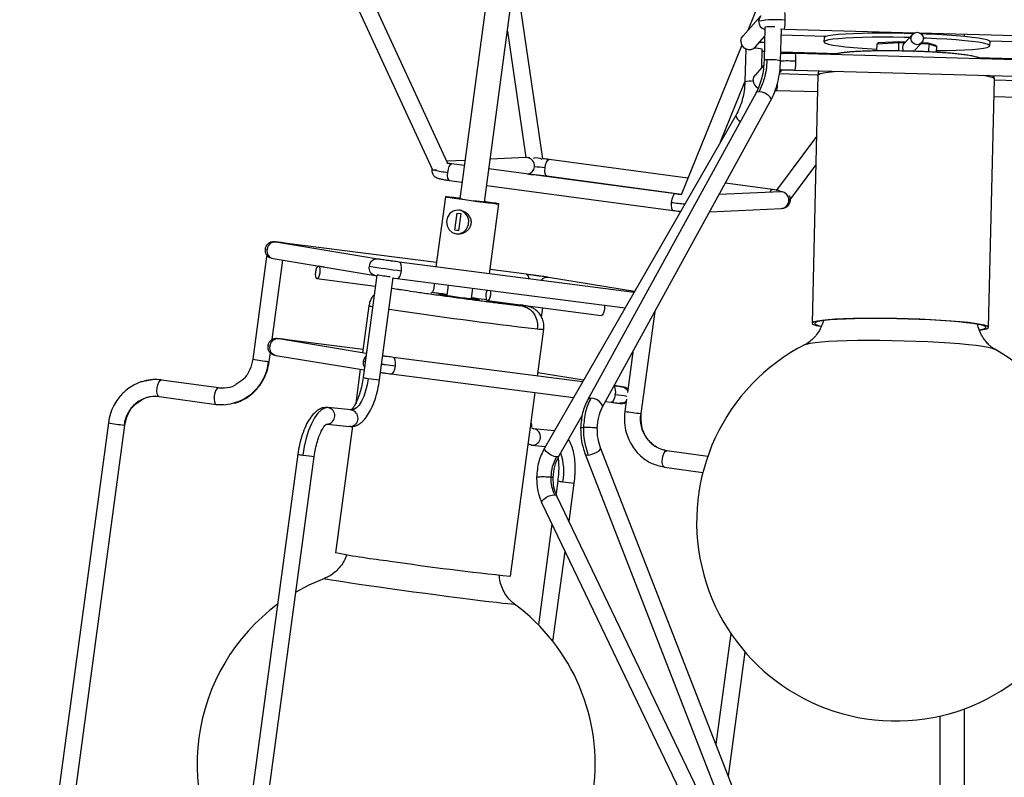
# Model space of a CAD drawing. Header units: millimetres. Extents: x 420 to 892, y 322 to 738.
# Tile 13 of 20: x 818 to 866, y 369 to 406. Entities that reach past the tile are written whole.
import ezdxf

# ---------------------------------------------------------------- set-up
doc = ezdxf.new("R2010")
doc.units = ezdxf.units.MM

msp = doc.modelspace()

# ---------------------------------------------------------------- linework, layer by layer
at = {"color": 7, "linetype": 'Continuous', "lineweight": 25}
for p, q in [((862.564, 568.827), (839.444, 397.14)), ((840.633, 396.976), (862.564, 559.835)), ((838.855, 398.873), (829.177, 419.816)), ((828.451, 419.48), (838.129, 398.538)), ((857.627, 415.881), (853.321, 405.247)), ((843.447, 399.065), (842.131, 408.102)), ((853.944, 405.944), (853.091, 404.99)), ((841.743, 405.217), (842.631, 399.118)), ((854.141, 405.399), (854.104, 403.804)), ((854.895, 405.319), (855.082, 405.315)), ((854.903, 403.785), (854.939, 405.318)), ((855.082, 405.315), (861.37, 405.136)), ((859.712, 405.184), (859.71, 405.116)), ((861.605, 405.13), (867.85, 404.952)), ((862.289, 405.056), (862.291, 405.11)), ((862.564, 405.102), (862.564, 405.041)), ((863.764, 404.953), (863.764, 405.068)), ((852.99, 404.735), (852.99, 404.723)), ((853.687, 404.457), (854.13, 404.953)), ((857.097, 404.957), (854.932, 405.018)), ((856.994, 404.891), (856.989, 404.692)), ((857.003, 404.911), (856.994, 404.891)), ((859.541, 404.259), (859.549, 404.601)), ((859.617, 404.658), (859.549, 404.601)), ((859.549, 404.601), (860.604, 404.657)), ((859.617, 404.658), (860.623, 404.711)), ((860.594, 404.257), (860.604, 404.657)), ((860.604, 404.657), (860.623, 404.711)), ((860.604, 404.657), (860.888, 404.644)), ((860.623, 404.711), (860.935, 404.697)), ((861.257, 405.058), (860.857, 404.61)), ((861.305, 404.211), (861.704, 404.658)), ((861.662, 404.61), (862.042, 404.594)), ((861.709, 404.663), (861.994, 404.651)), ((861.994, 404.651), (862.042, 404.594)), ((861.994, 404.651), (862.359, 404.538)), ((862.042, 404.594), (862.033, 404.213)), ((862.042, 404.594), (862.424, 404.475)), ((866.913, 404.678), (864.974, 404.733)), ((864.987, 404.504), (864.992, 404.703)), ((853.035, 404.541), (850.112, 397.324)), ((853.218, 404.364), (853.18, 402.77)), ((853.997, 403.452), (854.018, 404.346)), ((854.015, 404.246), (854.122, 404.241)), ((854.913, 404.219), (857.705, 404.139)), ((867.189, 403.809), (855.618, 404.138)), ((862.359, 404.538), (862.424, 404.475)), ((862.418, 404.192), (862.424, 404.475)), ((864.377, 403.95), (866.89, 403.878)), ((854.084, 403.55), (853.684, 403.102)), ((854.852, 403.209), (854.977, 403.348)), ((855.595, 403.338), (867.166, 403.009)), ((852.007, 399.873), (853.18, 402.769)), ((853.584, 402.847), (853.583, 402.835)), ((856.702, 403.097), (854.841, 403.15)), ((856.702, 403.103), (856.421, 391.141)), ((864.919, 390.941), (865.2, 402.903)), ((866.31, 402.824), (865.198, 402.856)), ((853.716, 402.236), (845.61, 387.461)), ((854.64, 402.357), (854.716, 402.354)), ((854.716, 402.354), (856.683, 402.298)), ((846.311, 387.076), (854.417, 401.852)), ((865.18, 402.056), (866.287, 402.025)), ((852.74, 401.147), (843.526, 385.131)), ((856.632, 400.132), (854.705, 397.55)), ((839.693, 398.983), (838.823, 398.943)), ((842.649, 399.119), (840.911, 399.039)), ((842.827, 399.117), (842.651, 399.119)), ((850.439, 398.131), (843.747, 399.029)), ((838.106, 398.588), (838.101, 398.563)), ((839.659, 398.734), (839.062, 398.814)), ((849.831, 397.368), (840.848, 398.574)), ((855.346, 397.071), (856.6, 398.751)), ((838.956, 398.021), (839.552, 397.941)), ((843.641, 398.236), (850.128, 397.365)), ((840.742, 397.781), (849.724, 396.575)), ((854.516, 397.583), (852.243, 397.888)), ((854.709, 397.555), (854.515, 397.584)), ((838.751, 397.238), (838.297, 393.862)), ((839.572, 397.123), (839.171, 397.179)), ((840.519, 396.99), (840.118, 397.046)), ((854.903, 397.474), (851.941, 397.338)), ((839.464, 396.585), (839.404, 396.591)), ((840.875, 393.529), (841.328, 396.891)), ((851.49, 396.516), (854.94, 396.675)), ((839.202, 395.622), (839.314, 396.45)), ((839.314, 396.45), (839.489, 396.426)), ((839.489, 396.426), (839.377, 395.597)), ((839.377, 395.597), (839.202, 395.622)), ((839.378, 395.604), (839.202, 395.622)), ((839.286, 395.447), (839.347, 395.441)), ((830.591, 395.047), (830.53, 395.059)), ((835.506, 394.233), (830.591, 395.047)), ((838.323, 394.06), (831, 395.005)), ((830.142, 394.36), (829.475, 389.405)), ((830.398, 394.27), (830.461, 394.257)), ((830.41, 390.356), (830.925, 394.181)), ((830.461, 394.257), (835.376, 393.444)), ((832.923, 393.85), (832.643, 393.886)), ((847.84, 392.629), (836.531, 394.09)), ((842.663, 393.499), (840.902, 393.726)), ((832.566, 393.291), (835.381, 392.927)), ((835.453, 393.461), (834.788, 388.526)), ((835.376, 393.444), (835.449, 393.433)), ((835.581, 388.419), (836.244, 393.338)), ((836.241, 393.321), (836.428, 393.297)), ((836.428, 393.297), (847.408, 391.879)), ((847.861, 392.666), (843.716, 393.352)), ((836.174, 392.825), (836.449, 392.79)), ((838.884, 392.979), (838.818, 392.487)), ((840.007, 392.327), (840.074, 392.826)), ((835.067, 391.983), (834.762, 389.716)), ((840.782, 392.23), (846.262, 391.522)), ((842.65, 391.989), (842.649, 391.976)), ((843.383, 391.434), (843.444, 391.886)), ((848.189, 386.791), (848.851, 391.706)), ((843.188, 388.6), (843.491, 390.849)), ((830.721, 390.385), (830.66, 390.397)), ((834.944, 389.686), (830.722, 390.385)), ((834.783, 389.871), (831.13, 390.343)), ((830.268, 389.298), (830.323, 389.71)), ((830.529, 389.607), (830.592, 389.595)), ((830.591, 389.595), (834.838, 388.892)), ((845.361, 388.319), (836.242, 389.497)), ((847.781, 389.756), (847.518, 387.799)), ((834.655, 388.923), (834.435, 387.292)), ((836.14, 388.704), (844.929, 387.569)), ((845.403, 388.393), (843.209, 388.756)), ((824.633, 388.423), (824.297, 388.356)), ((827.824, 388.023), (825.07, 388.408)), ((827.826, 388.023), (827.822, 388.023)), ((828.114, 388.014), (827.85, 388.013)), ((847.273, 388.083), (846.898, 388.145)), ((847.264, 388.077), (847.253, 388.078)), ((847.368, 388.064), (847.272, 388.083)), ((824.67, 387.625), (824.934, 387.626)), ((824.962, 387.616), (824.935, 387.625)), ((824.96, 387.616), (827.713, 387.231)), ((841.89, 378.957), (843.081, 387.807)), ((827.688, 387.241), (828.064, 387.221)), ((828.064, 387.221), (828.151, 387.216)), ((833.09, 387.08), (833.029, 387.081)), ((834.211, 386.965), (833.09, 387.08)), ((846.472, 387.369), (846.734, 387.335)), ((847.17, 387.283), (847.27, 387.276)), ((847.475, 387.479), (847.396, 386.897)), ((844.22, 384.732), (845.347, 386.691)), ((822.516, 386.34), (818.246, 354.629)), ((819.055, 354.648), (823.309, 386.234)), ((833.009, 386.285), (833.075, 386.284)), ((833.059, 386.279), (834.13, 386.169)), ((834.285, 386.179), (833.466, 380.091)), ((834.192, 386.169), (834.13, 386.169)), ((842.903, 386.102), (843.013, 386.061)), ((844.003, 385.96), (843.003, 386.062)), ((842.744, 385.328), (842.787, 385.317)), ((842.855, 385.299), (842.981, 385.266)), ((842.907, 385.268), (842.919, 385.267)), ((842.919, 385.267), (843.566, 385.2)), ((831.639, 384.831), (827.385, 353.242)), ((828.181, 353.158), (832.432, 384.724)), ((845.485, 384.843), (853.641, 363.879)), ((854.379, 364.19), (846.231, 385.133)), ((851.389, 384.725), (849.417, 385.001)), ((849.308, 384.209), (849.251, 384.218)), ((849.306, 384.209), (851.155, 383.95)), ((844.165, 383.544), (844.083, 382.938)), ((844.71, 381.595), (844.958, 383.437)), ((853.273, 363.74), (844.124, 382.816)), ((843.402, 382.47), (852.699, 363.085)), ((843.885, 381.464), (843.232, 376.614)), ((843.932, 375.816), (844.515, 380.15)), ((852.503, 376.201), (851.783, 370.861)), ((852.383, 369.32), (853.189, 375.305)), ((863.764, 368.2), (863.764, 372.574)), ((862.564, 372.219), (862.564, 368.229))]:
    msp.add_line(p, q, dxfattribs=at)
at = {"color": 8, "linetype": 'Continuous', "lineweight": 25}
for p, q in [((865.137, 402.961), (865.117, 403.067)), ((830.161, 394.699), (830.074, 394.717)), ((830.291, 390.037), (830.205, 390.055)), ((830.268, 389.298), (830.239, 389.3)), ((834.889, 389.277), (834.787, 389.293)), ((828.089, 388.012), (827.822, 388.023)), ((833.103, 387.079), (833.09, 387.08)), ((834.211, 386.965), (834.224, 386.964)), ((848.189, 386.791), (848.16, 386.793)), ((823.279, 386.236), (823.309, 386.234)), ((843.013, 386.061), (843.001, 386.063))]:
    msp.add_line(p, q, dxfattribs=at)
at = {"color": 8, "linetype": 'Continuous', "lineweight": 25, "flags": 128}
for points in [[(853.943, 405.944), (853.877, 405.841), (853.843, 405.689)], [(854.869, 403.318), (854.9, 403.328), (854.968, 403.362)], [(856.702, 403.103), (856.719, 403.131), (856.805, 403.171), (856.962, 403.208), (857.187, 403.241), (857.476, 403.271), (857.606, 403.281)], [(865.137, 402.961), (865.196, 402.917), (865.2, 402.903)], [(853.716, 402.236), (853.762, 402.282), (853.862, 402.307)], [(853.862, 402.307), (853.992, 402.292), (854.134, 402.239), (854.266, 402.157), (854.368, 402.057), (854.423, 401.956), (854.424, 401.868), (854.417, 401.852)], [(843.552, 398.626), (843.58, 398.778), (843.625, 398.908), (843.681, 398.996), (843.738, 399.029), (843.747, 399.029)], [(838.126, 398.545), (838.101, 398.561), (838.101, 398.563)], [(838.867, 398.411), (838.895, 398.563), (838.94, 398.693), (838.996, 398.781), (839.054, 398.814), (839.062, 398.814)], [(843.641, 398.236), (843.599, 398.263), (843.562, 398.347), (843.546, 398.474), (843.552, 398.626)], [(838.956, 398.021), (838.914, 398.048), (838.877, 398.132), (838.861, 398.259), (838.867, 398.411)], [(849.832, 397.368), (849.822, 397.369), (849.764, 397.336), (849.709, 397.248), (849.663, 397.118), (849.636, 396.965)], [(855.371, 397.041), (855.354, 397.031), (855.293, 397.024)], [(849.636, 396.965), (849.63, 396.814), (849.646, 396.687), (849.682, 396.603), (849.725, 396.575)], [(831.053, 394.97), (831.002, 395.005), (831, 395.005)], [(836.634, 393.668), (836.642, 393.822), (836.626, 393.956), (836.588, 394.05), (836.533, 394.09), (836.531, 394.09)], [(836.428, 393.297), (836.489, 393.317), (836.551, 393.395), (836.601, 393.518), (836.634, 393.668)], [(842.663, 393.499), (842.666, 393.499), (842.72, 393.459), (842.759, 393.364), (842.772, 393.284)], [(831.184, 390.308), (831.132, 390.343), (831.13, 390.343)], [(856.077, 390.112), (856.156, 390.142), (856.326, 390.18), (856.563, 390.215), (856.865, 390.246), (857.226, 390.272), (857.642, 390.293), (858.104, 390.309), (858.607, 390.319), (859.142, 390.324), (859.701, 390.322), (860.274, 390.315), (860.853, 390.302), (861.429, 390.284), (861.993, 390.261), (862.535, 390.233), (863.048, 390.2), (863.522, 390.164), (863.952, 390.124), (864.329, 390.082), (864.648, 390.037), (864.904, 389.992), (865.092, 389.945), (865.211, 389.899), (865.214, 389.897)], [(834.927, 389.555), (834.835, 389.441), (834.787, 389.293)], [(836.345, 389.075), (836.354, 389.229), (836.338, 389.363), (836.299, 389.457), (836.244, 389.497), (836.242, 389.497)], [(834.787, 389.293), (834.795, 389.138), (834.853, 389.004)], [(836.14, 388.704), (836.201, 388.725), (836.262, 388.802), (836.313, 388.925), (836.345, 389.075)], [(824.935, 387.625), (824.909, 387.652), (824.872, 387.743), (824.857, 387.875), (824.866, 388.027), (824.897, 388.178), (824.947, 388.303), (825.007, 388.384), (825.068, 388.409)], [(847.272, 388.083), (847.261, 388.085), (847.215, 388.088)], [(845.755, 387.531), (845.656, 387.506), (845.61, 387.461)], [(846.311, 387.075), (846.318, 387.092), (846.317, 387.18), (846.261, 387.281), (846.16, 387.381), (846.028, 387.463), (845.886, 387.516), (845.755, 387.531)], [(846.939, 387.707), (846.907, 387.557), (846.856, 387.434), (846.795, 387.356), (846.734, 387.335)], [(831.886, 384.793), (832.038, 384.772), (832.189, 384.752), (832.317, 384.736), (832.403, 384.726), (832.432, 384.724), (832.432, 384.724)], [(844.108, 384.703), (843.989, 384.731), (843.853, 384.79), (843.72, 384.871), (843.61, 384.961), (843.54, 385.046), (843.52, 385.114), (843.526, 385.131)], [(844.22, 384.732), (844.191, 384.709), (844.108, 384.703)], [(845.485, 384.843), (845.485, 384.842), (845.534, 384.804), (845.632, 384.794)], [(845.632, 384.794), (845.764, 384.814), (845.911, 384.86), (846.049, 384.926), (846.159, 385.001), (846.222, 385.074), (846.231, 385.133)], [(843.402, 382.47), (843.395, 382.502), (843.421, 382.582), (843.5, 382.672), (843.618, 382.758), (843.759, 382.826), (843.9, 382.866), (844.02, 382.872)], [(844.02, 382.872), (844.101, 382.844), (844.124, 382.816)], [(832.932, 378.85), (832.93, 378.849), (832.967, 378.836), (833.075, 378.814), (833.254, 378.783), (833.499, 378.743), (833.807, 378.696), (834.174, 378.641), (834.593, 378.579), (835.058, 378.512), (835.562, 378.441), (836.096, 378.366), (836.653, 378.289), (837.223, 378.211), (837.797, 378.134), (838.367, 378.058), (838.923, 377.985), (839.457, 377.916), (839.96, 377.852), (840.424, 377.794), (840.842, 377.743), (841.208, 377.699), (841.515, 377.664), (841.759, 377.638), (841.935, 377.622), (842.042, 377.615), (842.077, 377.617), (842.076, 377.619)]]:
    msp.add_lwpolyline(points, dxfattribs=at)
at = {"color": 7, "linetype": 'Continuous', "lineweight": 25, "flags": 128}
for points in [[(861.296, 405.094), (860.859, 405.105), (860.327, 405.114), (859.807, 405.116), (859.309, 405.113), (858.841, 405.105), (858.411, 405.09), (858.027, 405.071), (857.696, 405.047), (857.423, 405.018), (857.215, 404.985), (857.074, 404.949), (857.003, 404.911)], [(864.992, 404.703), (864.992, 404.704), (864.956, 404.745), (864.849, 404.788), (864.674, 404.83), (864.433, 404.872), (864.131, 404.913), (863.772, 404.952), (863.364, 404.988), (862.914, 405.02), (862.429, 405.048), (861.919, 405.072), (861.678, 405.082)], [(852.99, 404.735), (853.024, 404.886), (853.091, 404.99)], [(861.116, 404.9), (860.854, 404.906), (860.322, 404.914), (859.803, 404.917), (859.304, 404.914), (858.836, 404.905), (858.406, 404.891), (858.022, 404.872), (857.691, 404.847), (857.419, 404.819), (857.21, 404.786), (857.069, 404.75), (856.998, 404.711)], [(856.998, 404.711), (856.998, 404.67), (857.069, 404.628), (857.211, 404.586), (857.419, 404.543), (857.692, 404.502), (858.023, 404.462), (858.407, 404.425), (858.837, 404.391), (859.305, 404.36), (859.543, 404.347)], [(860.782, 404.419), (860.807, 404.533), (860.857, 404.61)], [(862.42, 404.279), (862.426, 404.279), (862.91, 404.285), (863.361, 404.297), (863.769, 404.314), (864.127, 404.335), (864.429, 404.362), (864.67, 404.393), (864.845, 404.427), (864.951, 404.465), (864.987, 404.505), (864.951, 404.546), (864.845, 404.589), (864.669, 404.631), (864.428, 404.673), (864.126, 404.714), (863.768, 404.752), (863.36, 404.788), (862.909, 404.821), (862.425, 404.849), (861.915, 404.873), (861.779, 404.879)], [(860.828, 404.251), (860.802, 404.304), (860.782, 404.419)], [(853.584, 402.847), (853.618, 402.999), (853.684, 403.102)], [(838.331, 398.53), (838.228, 398.511), (838.151, 398.519), (838.129, 398.538)], [(838.855, 398.873), (838.858, 398.857), (838.852, 398.835)], [(854.899, 397.481), (854.807, 397.53), (854.733, 397.556), (854.702, 397.544), (854.704, 397.528)], [(839.447, 397.159), (839.373, 397.169), (839.136, 397.198), (838.949, 397.22), (838.82, 397.234), (838.757, 397.239), (838.763, 397.234), (838.838, 397.22), (838.978, 397.198), (839.175, 397.168), (839.419, 397.133), (839.696, 397.095), (839.991, 397.054), (840.29, 397.014), (840.574, 396.977), (840.83, 396.945), (841.044, 396.919), (841.203, 396.901), (841.299, 396.891), (841.328, 396.891), (841.287, 396.901), (841.179, 396.919), (841.009, 396.945), (840.788, 396.977), (840.636, 396.999)], [(839.171, 397.179), (839.149, 397.185), (839.203, 397.181), (839.327, 397.167), (839.446, 397.153)], [(855.346, 397.071), (855.348, 397.077), (855.346, 397.094)], [(839.268, 395.449), (839.464, 395.461), (839.644, 395.548), (839.783, 395.699), (839.864, 395.893), (839.874, 396.104), (839.813, 396.304), (839.688, 396.465), (839.518, 396.566), (839.324, 396.593), (839.133, 396.543), (838.97, 396.422), (838.858, 396.246), (838.813, 396.04), (838.838, 395.831), (838.933, 395.648), (839.083, 395.515), (839.268, 395.449)], [(840.635, 396.993), (840.694, 396.984), (840.841, 396.962), (840.92, 396.948), (840.924, 396.944), (840.854, 396.95), (840.715, 396.966), (840.519, 396.99)], [(830.208, 394.354), (830.172, 394.358), (830.142, 394.36), (830.173, 394.354), (830.26, 394.341), (830.293, 394.336)], [(832.489, 393.608), (832.482, 393.493), (832.494, 393.392), (832.523, 393.321), (832.564, 393.291), (832.612, 393.307), (832.658, 393.365), (832.696, 393.457), (832.72, 393.57), (832.726, 393.685), (832.714, 393.785), (832.686, 393.856), (832.644, 393.886), (832.597, 393.871), (832.551, 393.812), (832.513, 393.72), (832.489, 393.608)], [(838.196, 393.068), (838.206, 392.977), (838.2, 392.862), (838.175, 392.749), (838.137, 392.657), (838.091, 392.599), (838.046, 392.583)], [(840.76, 392.737), (840.73, 392.659), (840.705, 392.546), (840.699, 392.431), (840.711, 392.331), (840.74, 392.26), (840.781, 392.23), (840.828, 392.245), (840.874, 392.304), (840.912, 392.396), (840.936, 392.508), (840.936, 392.508)], [(838.495, 392.535), (838.428, 392.541), (838.434, 392.537), (838.513, 392.523), (838.658, 392.5), (838.86, 392.471), (839.102, 392.436), (839.368, 392.4), (839.637, 392.364), (839.889, 392.331), (840.106, 392.304), (840.271, 392.285), (840.373, 392.274), (840.403, 392.274), (840.36, 392.283), (840.247, 392.301), (840.072, 392.328), (840.008, 392.337)], [(838.819, 392.497), (838.629, 392.52), (838.495, 392.535)], [(840.936, 392.508), (840.943, 392.623), (840.933, 392.715)], [(846.416, 391.8), (846.392, 391.688), (846.354, 391.596), (846.308, 391.538), (846.262, 391.522)], [(846.413, 392.007), (846.423, 391.916), (846.416, 391.8)], [(864.501, 390.812), (864.659, 390.836), (864.816, 390.874), (864.902, 390.913), (864.915, 390.956), (864.856, 390.999), (864.725, 391.043), (864.525, 391.088), (864.259, 391.131), (863.931, 391.173), (863.548, 391.213), (863.115, 391.249), (862.641, 391.282), (862.133, 391.312), (861.6, 391.336), (861.051, 391.355), (860.495, 391.369), (859.942, 391.378), (859.402, 391.38), (858.884, 391.377), (858.396, 391.368), (857.947, 391.354), (857.544, 391.334), (857.196, 391.309), (856.906, 391.279), (856.681, 391.246), (856.524, 391.209), (856.438, 391.169), (856.425, 391.127), (856.484, 391.083), (856.615, 391.039), (856.815, 390.995), (856.832, 390.992)], [(864.484, 390.831), (864.547, 390.842), (864.699, 390.878), (864.782, 390.917), (864.795, 390.958), (864.738, 391), (864.611, 391.043), (864.416, 391.086), (864.158, 391.128), (863.839, 391.169), (863.467, 391.208), (863.046, 391.243), (862.585, 391.276), (862.092, 391.304), (861.573, 391.328), (861.04, 391.346), (860.5, 391.36), (859.963, 391.368), (859.438, 391.371), (858.934, 391.368), (858.46, 391.359), (858.024, 391.345), (857.633, 391.325), (857.294, 391.301), (857.012, 391.273), (856.794, 391.24), (856.641, 391.204), (856.558, 391.165), (856.545, 391.124), (856.602, 391.082), (856.729, 391.039), (856.861, 391.008)], [(835.035, 388.488), (834.982, 388.18), (834.908, 387.886), (834.816, 387.617), (834.709, 387.385), (834.592, 387.197), (834.469, 387.061), (834.345, 386.982), (834.224, 386.964)], [(827.822, 388.023), (827.761, 387.999), (827.701, 387.918), (827.651, 387.793), (827.619, 387.642), (827.61, 387.489), (827.625, 387.357), (827.662, 387.266), (827.715, 387.23)], [(833.103, 387.079), (832.942, 387.059), (832.777, 386.967), (832.612, 386.806), (832.452, 386.582), (832.302, 386.3), (832.166, 385.969), (832.05, 385.601), (831.955, 385.204), (831.886, 384.793)], [(842.907, 385.268), (842.756, 385.32), (842.747, 385.326)], [(849.308, 384.209), (849.255, 384.245), (849.218, 384.336), (849.203, 384.468), (849.212, 384.621), (849.244, 384.771), (849.294, 384.896), (849.354, 384.977), (849.415, 385.002)], [(832.932, 378.85), (832.176, 378.521), (831.552, 378.187)]]:
    msp.add_lwpolyline(points, dxfattribs=at)
at = {"color": 7, "linetype": 'Continuous', "lineweight": 25}
msp.add_circle((861.48, 404.859), 0.299, dxfattribs=at)
at = {"color": 8, "linetype": 'Continuous', "lineweight": 25}
for centre, radius, start, end in [((853.799, 405.875), 1.327, 354.3608, 10.4047), ((854.244, 405.68), 0.401, 178.7324, 254.7366), ((853.576, 405.665), 1.546, 346.9193, 2.9574), ((853.39, 404.725), 0.4, 178.5929, 317.9602), ((854.234, 408.195), 3.524, 264.4385, 268.2037), ((854.313, 403.898), 1.327, 354.3608, 10.4047), ((854.198, 403.634), 0.194, 77.3243, 118.9981), ((854.444, 401.601), 2.232, 78.1226, 95.2375), ((855.221, 390.327), 13.447, 88.2416, 91.4083), ((854.089, 403.688), 1.546, 346.9193, 2.9574), ((853.435, 401.792), 1.01, 81.3765, 104.5838), ((853.365, 402.669), 1.388, 346.8567, 1.6854), ((864.329, 400.658), 2.44, 70.6621, 83.2886), ((853.11, 401.212), 0.375, 190.0064, 247.1666), ((842.651, 398.727), 0.392, 351.5175, 90.3388), ((839.849, 406.352), 8.002, 258.426, 262.9495), ((842.657, 398.7), 0.383, 279.4225, 355.3417), ((854.562, 397.411), 0.178, 105.1473, 167.4195), ((854.905, 397.082), 0.392, 351.5175, 90.3388), ((854.913, 397.055), 0.381, 274.0135, 355.4596), ((852.231, 416.406), 19.614, 262.3962, 264.3223), ((830.538, 394.633), 0.384, 170.0593, 258.295), ((830.541, 394.669), 0.381, 82.394, 175.403), ((835.458, 393.852), 0.384, 82.3969, 174.9735), ((835.454, 393.82), 0.384, 170.0554, 258.433), ((843.662, 392.993), 0.363, 81.4189, 143.8629), ((835.349, 392.821), 0.885, 251.4085, 263.4678), ((869.561, 617.163), 227.825, 261.53888, 263.35069), ((843.457, 392.626), 1.777, 261.053, 271.1082), ((830.671, 390.007), 0.381, 82.394, 175.403), ((830.669, 389.971), 0.384, 170.0593, 258.295), ((831.665, 402.534), 13.31, 260.5287, 263.8471), ((835.327, 391.2), 2.728, 258.6192, 263.8699), ((836.844, 400.654), 12.3, 261.542, 264.1051), ((846.465, 387.839), 0.492, 344.415, 33.0971), ((851.99, 426.362), 38.984, 262.5556, 263.3878), ((833.022, 386.684), 0.403, 277.5097, 78.4091), ((834.143, 386.569), 0.403, 276.9027, 78.4291), ((849.585, 400.015), 13.299, 260.527, 263.8481), ((824.706, 399.465), 13.306, 260.5281, 263.8475), ((842.935, 385.668), 0.401, 267.7069, 78.76), ((832.177, 387.506), 2.729, 258.6208, 263.8687), ((841.826, 384.007), 2.634, 349.034, 19.5161), ((844.922, 387.645), 4.17, 259.5404, 262.9736), ((846.024, 394.108), 10.724, 261.354, 264.2938)]:
    msp.add_arc(centre, radius, start, end, dxfattribs=at)
at = {"color": 7, "linetype": 'Continuous', "lineweight": 25}
for centre, radius, start, end in [((854.696, 400.785), 4.978, 85.1118, 99.864), ((854.442, 403.845), 1.582, 83.4578, 100.9682), ((853.68, 402.972), 1.415, 76.2129, 92.2221), ((853.985, 402.838), 0.401, 178.7321, 246.4114), ((843.142, 398.492), 0.612, 62.8788, 105.7795), ((842.952, 394.577), 4.093, 81.568, 88.7843), ((844.236, 453.67), 60.482, 261.28904, 262.77917), ((837.967, 409.093), 15.813, 260.8796, 263.1886), ((839.758, 397.361), 4.964, 259.081, 263.4085), ((841.595, 408.243), 15.995, 261.3453, 264.3018), ((860.448, 381.574), 9.592, 117.1096, 268.741), ((860.448, 381.574), 9.592, 268.741, 60.2029), ((827.943, 389.526), 2.307, 264.3409, 354.3888), ((824.782, 386.348), 2.081, 82.0978, 105.0752), ((824.808, 386.088), 1.535, 84.2485, 174.4812), ((849.692, 386.531), 1.554, 170.3026, 259.7418), ((848.898, 386.035), 3.493, 178.425, 200.796), ((840.719, 418.467), 39.055, 259.2969, 263.1926), ((855.401, 509.664), 131.404, 261.54898, 264.09811), ((836.382, 369.9), 9.592, 126.5796, 218.0813), ((836.382, 369.9), 9.592, 352.3305, 53.5791)]:
    msp.add_arc(centre, radius, start, end, dxfattribs=at)
for points, knots in [([(853.098, 404.455), (853.103, 404.448), (853.124, 404.42), (853.168, 404.386), (853.218, 404.355), (853.253, 404.338), (853.266, 404.334), (853.268, 404.333)], [0, 0, 0, 0, 0.122794, 0.465211, 0.740822, 0.96107, 1, 1, 1, 1]), ([(855.618, 404.138), (855.489, 404.141), (855.236, 404.146), (855.018, 404.132), (854.911, 404.125)], [0, 0, 0, 0, 0.506826, 1, 1, 1, 1]), ([(860.98, 404.25), (860.825, 404.254), (860.607, 404.258), (860.29, 404.261), (860.023, 404.263), (859.717, 404.262), (859.412, 404.258), (859.112, 404.251), (858.828, 404.242), (858.562, 404.229), (858.321, 404.214), (858.103, 404.195), (857.908, 404.174), (857.723, 404.144), (857.595, 404.122), (857.505, 404.091), (857.487, 404.085)], [0, 0, 0, 0, 0.101747, 0.143368, 0.211813, 0.281881, 0.355966, 0.431938, 0.508927, 0.586248, 0.663463, 0.740375, 0.817193, 0.895163, 0.979393, 1, 1, 1, 1]), ([(861.657, 404.229), (861.586, 404.232), (861.363, 404.241), (861.136, 404.246), (860.98, 404.25)], [0, 0, 0, 0, 0.31638, 1, 1, 1, 1]), ([(864.576, 403.874), (864.555, 403.884), (864.464, 403.929), (864.316, 403.97), (864.113, 404.018), (863.867, 404.059), (863.601, 404.093), (863.317, 404.124), (863.023, 404.15), (862.703, 404.174), (862.36, 404.196), (862.026, 404.213), (861.787, 404.224), (861.674, 404.229), (861.657, 404.229)], [0, 0, 0, 0, 0.025132, 0.109332, 0.223898, 0.334109, 0.445855, 0.537516, 0.631817, 0.725976, 0.817778, 0.915426, 0.987411, 1, 1, 1, 1]), ([(854.104, 403.804), (854.096, 403.66), (854.08, 403.37), (853.999, 402.957), (853.882, 402.57), (853.771, 402.347), (853.716, 402.237)], [0, 0, 0, 0, 0.249867, 0.501967, 0.753073, 1, 1, 1, 1]), ([(854.24, 403.823), (854.231, 403.669), (854.213, 403.36), (854.102, 402.829), (853.952, 402.504), (853.862, 402.307)], [0, 0, 0, 0, 0.278706, 0.561002, 1, 1, 1, 1]), ([(854.417, 401.851), (854.487, 401.991), (854.627, 402.273), (854.775, 402.754), (854.875, 403.261), (854.894, 403.611), (854.903, 403.785)], [0, 0, 0, 0, 0.249578, 0.501627, 0.752854, 1, 1, 1, 1]), ([(854.973, 403.351), (854.973, 403.35), (854.969, 403.343), (855.001, 403.343), (855.078, 403.341), (855.213, 403.343), (855.391, 403.343), (855.527, 403.34), (855.596, 403.338)], [0, 0, 0, 0, 0.013861, 0.162333, 0.339042, 0.542645, 0.766576, 1, 1, 1, 1]), ([(856.73, 403.306), (856.715, 403.239), (856.7, 403.171), (856.702, 403.102), (856.702, 403.101)], [0, 0, 0, 0, 0.99082, 1, 1, 1, 1]), ([(853.18, 402.77), (853.172, 402.627), (853.155, 402.338), (853.064, 401.914), (852.93, 401.509), (852.803, 401.267), (852.74, 401.147)], [0, 0, 0, 0, 0.248985, 0.500808, 0.752223, 1, 1, 1, 1]), ([(865.198, 402.902), (865.199, 402.914), (865.203, 402.969), (865.192, 403.024), (865.183, 403.066)], [0, 0, 0, 0, 0.226131, 1, 1, 1, 1]), ([(853.692, 402.568), (853.697, 402.56), (853.718, 402.532), (853.761, 402.499), (853.801, 402.473), (853.819, 402.464), (853.821, 402.464)], [0, 0, 0, 0, 0.16007, 0.606435, 0.965714, 1, 1, 1, 1]), ([(843.747, 399.029), (843.647, 399.042), (843.546, 399.055), (843.442, 399.066), (843.441, 399.066)], [0, 0, 0, 0, 0.9876405, 1, 1, 1, 1]), ([(838.101, 398.563), (838.099, 398.528), (838.097, 398.46), (838.131, 398.343), (838.199, 398.241), (838.278, 398.18), (838.323, 398.155), (838.394, 398.122), (838.496, 398.096), (838.708, 398.056), (838.87, 398.033), (838.956, 398.021)], [0, 0, 0, 0, 0.07476, 0.144609, 0.25886, 0.335898, 0.362986, 0.394559, 0.628315, 0.802877, 1, 1, 1, 1]), ([(839.062, 398.814), (838.983, 398.825), (838.892, 398.837), (838.837, 398.846), (838.829, 398.848)], [0, 0, 0, 0, 0.862535, 1, 1, 1, 1]), ([(842.754, 398.318), (842.773, 398.318), (842.815, 398.318), (842.928, 398.311), (843.057, 398.301), (843.203, 398.287), (843.402, 398.266), (843.547, 398.248), (843.641, 398.236)], [0, 0, 0, 0, 0.129839, 0.274926, 0.424094, 0.574262, 0.722291, 1, 1, 1, 1]), ([(850.116, 397.333), (850.115, 397.333), (850.02, 397.343), (849.925, 397.356), (849.83, 397.368)], [0, 0, 0, 0, 0.003058, 1, 1, 1, 1]), ([(854.937, 396.675), (854.979, 396.678), (855.065, 396.686), (855.177, 396.734), (855.26, 396.801), (855.314, 396.869), (855.355, 396.95), (855.366, 397.011), (855.371, 397.041)], [0, 0, 0, 0, 0.222348, 0.465641, 0.595865, 0.730019, 0.865733, 1, 1, 1, 1]), ([(855.371, 397.041), (855.372, 397.076), (855.374, 397.143), (855.352, 397.233), (855.32, 397.276), (855.307, 397.293)], [0, 0, 0, 0, 0.389468, 0.753348, 1, 1, 1, 1]), ([(839.482, 396.583), (839.539, 396.569), (839.652, 396.542), (839.805, 396.431), (839.926, 396.278), (839.994, 396.09), (839.988, 395.895), (839.918, 395.723), (839.797, 395.581), (839.632, 395.478), (839.47, 395.434), (839.377, 395.441), (839.347, 395.443)], [0, 0, 0, 0, 0.101653, 0.203111, 0.309706, 0.422291, 0.528889, 0.626125, 0.725613, 0.834683, 0.94681, 1, 1, 1, 1]), ([(849.725, 396.575), (849.825, 396.562), (849.944, 396.547), (850.066, 396.535), (850.086, 396.533)], [0, 0, 0, 0, 0.840899, 1, 1, 1, 1]), ([(830.067, 394.718), (830.066, 394.666), (830.064, 394.587), (830.102, 394.487), (830.146, 394.417), (830.204, 394.359), (830.256, 394.317), (830.293, 394.306), (830.304, 394.303)], [0, 0, 0, 0, 0.297798, 0.456723, 0.617974, 0.77818, 0.934091, 1, 1, 1, 1]), ([(830.518, 395.061), (830.468, 395.063), (830.391, 395.065), (830.293, 395.029), (830.222, 394.987), (830.162, 394.931), (830.098, 394.844), (830.08, 394.768), (830.067, 394.718)], [0, 0, 0, 0, 0.235497, 0.363213, 0.494415, 0.626431, 0.75649, 1, 1, 1, 1]), ([(831, 395.005), (830.933, 395.014), (830.793, 395.032), (830.628, 395.052), (830.512, 395.064), (830.497, 395.064), (830.49, 395.063)], [0, 0, 0, 0, 0.231167, 0.48175, 0.742018, 1, 1, 1, 1]), ([(836.531, 394.09), (836.435, 394.103), (836.289, 394.122), (836.082, 394.15), (835.927, 394.171), (835.786, 394.191), (835.626, 394.214), (835.553, 394.226), (835.506, 394.233)], [0, 0, 0, 0, 0.240269, 0.369391, 0.501105, 0.63267, 0.761355, 1, 1, 1, 1]), ([(843.715, 393.352), (843.666, 393.359), (843.589, 393.372), (843.424, 393.396), (843.278, 393.416), (843.119, 393.438), (842.909, 393.467), (842.76, 393.486), (842.664, 393.499)], [0, 0, 0, 0, 0.240252, 0.369369, 0.501081, 0.632647, 0.761337, 1, 1, 1, 1]), ([(836.449, 392.79), (836.477, 392.785), (836.6, 392.765), (836.926, 392.714), (837.488, 392.632), (838.186, 392.533), (838.957, 392.426), (839.613, 392.338), (840.11, 392.272), (840.457, 392.227), (840.777, 392.185), (841.096, 392.144), (841.405, 392.105), (841.694, 392.07), (841.968, 392.037), (842.211, 392.009), (842.337, 391.996), (842.396, 391.989)], [0, 0, 0, 0, 0.028561, 0.125118, 0.227445, 0.332922, 0.438398, 0.540726, 0.58994, 0.63744, 0.683032, 0.726584, 0.780354, 0.831336, 0.879436, 0.943434, 1, 1, 1, 1]), ([(835.326, 392.521), (835.291, 392.483), (835.201, 392.385), (835.11, 392.2), (835.083, 392.053), (835.07, 391.986)], [0, 0, 0, 0, 0.258929, 0.65787, 1, 1, 1, 1]), ([(838.823, 392.527), (838.786, 392.532), (838.63, 392.553), (838.389, 392.584), (838.193, 392.61), (838.108, 392.621)], [0, 0, 0, 0, 0.1500972, 0.6295769, 1, 1, 1, 1]), ([(840.74, 392.266), (840.702, 392.271), (840.481, 392.303), (840.224, 392.338), (840.01, 392.367)], [0, 0, 0, 0, 0.1684491, 1, 1, 1, 1]), ([(842.396, 391.989), (842.429, 391.986), (842.499, 391.979), (842.573, 391.973), (842.633, 391.97), (842.643, 391.975), (842.559, 391.993), (842.457, 392.011), (842.395, 392.021), (842.377, 392.024)], [0, 0, 0, 0, 0.113148, 0.233766, 0.361795, 0.578091, 0.819916, 0.950547, 1, 1, 1, 1]), ([(842.396, 391.989), (842.523, 391.954), (842.789, 391.879), (843.061, 391.568), (843.195, 391.21), (843.185, 390.98), (843.18, 390.87)], [0, 0, 0, 0, 0.270261, 0.562429, 0.789736, 1, 1, 1, 1]), ([(843.489, 390.848), (843.491, 390.86), (843.507, 390.949), (843.498, 391.122), (843.437, 391.361), (843.314, 391.582), (843.151, 391.753), (842.993, 391.857), (842.871, 391.914), (842.779, 391.945), (842.691, 391.968), (842.655, 391.976), (842.618, 391.982), (842.618, 391.982)], [0, 0, 0, 0, 0.018636, 0.140607, 0.262837, 0.396672, 0.526776, 0.623824, 0.690595, 0.748955, 0.824497, 0.999322, 1, 1, 1, 1]), ([(856.956, 391.261), (856.955, 391.254), (856.933, 391.144), (856.849, 390.935), (856.693, 390.66), (856.507, 390.435), (856.334, 390.277), (856.186, 390.171), (856.112, 390.131), (856.077, 390.112)], [0, 0, 0, 0, 0.013298, 0.208596, 0.416379, 0.605188, 0.76135, 0.885485, 1, 1, 1, 1]), ([(865.214, 389.897), (865.177, 389.921), (865.103, 389.965), (864.962, 390.078), (864.811, 390.23), (864.648, 390.441), (864.501, 390.712), (864.415, 390.938), (864.395, 391.069), (864.392, 391.089)], [0, 0, 0, 0, 0.125366, 0.24409, 0.385122, 0.554971, 0.75226, 0.961786, 1, 1, 1, 1]), ([(830.648, 390.399), (830.598, 390.4), (830.521, 390.403), (830.423, 390.367), (830.352, 390.325), (830.292, 390.268), (830.229, 390.182), (830.21, 390.106), (830.198, 390.056)], [0, 0, 0, 0, 0.235497, 0.363213, 0.494415, 0.626431, 0.75649, 1, 1, 1, 1]), ([(831.13, 390.343), (831.063, 390.352), (830.923, 390.37), (830.758, 390.389), (830.642, 390.402), (830.628, 390.401), (830.62, 390.401)], [0, 0, 0, 0, 0.231167, 0.48175, 0.742018, 1, 1, 1, 1]), ([(830.198, 390.056), (830.196, 390.004), (830.194, 389.925), (830.233, 389.825), (830.276, 389.755), (830.334, 389.696), (830.419, 389.635), (830.494, 389.617), (830.543, 389.605)], [0, 0, 0, 0, 0.243795, 0.3739, 0.50591, 0.637063, 0.764701, 1, 1, 1, 1]), ([(836.242, 389.497), (836.147, 389.51), (836.001, 389.529), (835.826, 389.552), (835.755, 389.562), (835.735, 389.565)], [0, 0, 0, 0, 0.571144, 0.878081, 1, 1, 1, 1]), ([(828.539, 387.293), (828.593, 387.303), (828.8, 387.338), (829.1, 387.498), (829.402, 387.709), (829.628, 387.923), (829.827, 388.162), (830.018, 388.471), (830.185, 388.856), (830.239, 389.147), (830.268, 389.298)], [0, 0, 0, 0, 0.05892, 0.228676, 0.35954, 0.45469, 0.561922, 0.691097, 0.838813, 1, 1, 1, 1]), ([(829.475, 389.405), (829.437, 389.235), (829.357, 388.883), (829.066, 388.445), (828.79, 388.272), (828.663, 388.193)], [0, 0, 0, 0, 0.334784, 0.69394, 1, 1, 1, 1]), ([(834.788, 388.526), (834.769, 388.401), (834.729, 388.148), (834.638, 387.796), (834.532, 387.49), (834.421, 387.251), (834.32, 387.088), (834.212, 386.966), (834.174, 386.966), (834.15, 386.966)], [0, 0, 0, 0, 0.13796, 0.278469, 0.417794, 0.552334, 0.679179, 0.796482, 1, 1, 1, 1]), ([(835.629, 388.772), (835.648, 388.77), (835.718, 388.76), (835.895, 388.736), (836.043, 388.716), (836.14, 388.704)], [0, 0, 0, 0, 0.114951, 0.424998, 1, 1, 1, 1]), ([(824.297, 388.356), (824.226, 388.344), (824, 388.307), (823.683, 388.141), (823.382, 387.929), (823.156, 387.716), (822.957, 387.477), (822.766, 387.168), (822.599, 386.783), (822.544, 386.492), (822.516, 386.34)], [0, 0, 0, 0, 0.076605, 0.24317, 0.371576, 0.464938, 0.570154, 0.696902, 0.841842, 1, 1, 1, 1]), ([(828.663, 388.193), (828.64, 388.175), (828.481, 388.054), (828.283, 388.032), (828.114, 388.014)], [0, 0, 0, 0, 0.143454, 1, 1, 1, 1]), ([(834.191, 386.169), (834.256, 386.172), (834.392, 386.179), (834.595, 386.272), (834.805, 386.441), (835.012, 386.701), (835.205, 387.047), (835.371, 387.467), (835.503, 387.934), (835.555, 388.259), (835.581, 388.419)], [0, 0, 0, 0, 0.096436, 0.204184, 0.322694, 0.450627, 0.58572, 0.724823, 0.86419, 1, 1, 1, 1]), ([(847.253, 388.078), (847.232, 388.08), (847.189, 388.085), (847.091, 388.097), (846.989, 388.109), (846.914, 388.119), (846.885, 388.123)], [0, 0, 0, 0, 0.271437, 0.548863, 0.826959, 1, 1, 1, 1]), ([(847.541, 387.969), (847.537, 387.973), (847.514, 387.997), (847.444, 388.043), (847.369, 388.062), (847.321, 388.074)], [0, 0, 0, 0, 0.073552, 0.399392, 1, 1, 1, 1]), ([(824.121, 387.446), (824.144, 387.464), (824.303, 387.585), (824.501, 387.607), (824.67, 387.625)], [0, 0, 0, 0, 0.143454, 1, 1, 1, 1]), ([(823.309, 386.234), (823.347, 386.404), (823.427, 386.756), (823.718, 387.194), (823.994, 387.367), (824.121, 387.446)], [0, 0, 0, 0, 0.334784, 0.69394, 1, 1, 1, 1]), ([(833.029, 387.081), (832.964, 387.078), (832.828, 387.071), (832.625, 386.977), (832.415, 386.809), (832.208, 386.549), (832.015, 386.203), (831.849, 385.782), (831.717, 385.316), (831.665, 384.991), (831.639, 384.831)], [0, 0, 0, 0, 0.096436, 0.204184, 0.322694, 0.450627, 0.58572, 0.724823, 0.86419, 1, 1, 1, 1]), ([(845.61, 387.461), (845.516, 387.256), (845.328, 386.848), (845.289, 386.356), (845.269, 386.111)], [0, 0, 0, 0, 0.502343, 1, 1, 1, 1]), ([(846.069, 386.092), (846.083, 386.275), (846.112, 386.64), (846.245, 386.931), (846.311, 387.076)], [0, 0, 0, 0, 0.503116, 1, 1, 1, 1]), ([(846.734, 387.335), (846.781, 387.329), (846.875, 387.317), (846.997, 387.302), (847.101, 387.29), (847.147, 387.285), (847.17, 387.283)], [0, 0, 0, 0, 0.246699, 0.498826, 0.751548, 1, 1, 1, 1]), ([(847.215, 387.28), (847.264, 387.279), (847.341, 387.277), (847.421, 387.302), (847.449, 387.32), (847.454, 387.323)], [0, 0, 0, 0, 0.601281, 0.927455, 1, 1, 1, 1]), ([(847.396, 386.897), (847.383, 386.713), (847.358, 386.37), (847.446, 385.909), (847.57, 385.56), (847.722, 385.268), (847.927, 384.972), (848.247, 384.651), (848.706, 384.353), (849.082, 384.265), (849.281, 384.219)], [0, 0, 0, 0, 0.148018, 0.275088, 0.374748, 0.44878, 0.544144, 0.671305, 0.826058, 1, 1, 1, 1]), ([(849.443, 384.991), (849.262, 385.037), (848.983, 385.108), (848.668, 385.352), (848.46, 385.59), (848.305, 385.872), (848.17, 386.27), (848.182, 386.585), (848.189, 386.791)], [0, 0, 0, 0, 0.23833, 0.366875, 0.498348, 0.630044, 0.759242, 1, 1, 1, 1]), ([(832.432, 384.724), (832.451, 384.849), (832.491, 385.102), (832.582, 385.454), (832.688, 385.76), (832.799, 385.999), (832.9, 386.162), (833.008, 386.284), (833.046, 386.284), (833.07, 386.284)], [0, 0, 0, 0, 0.1379596, 0.2784694, 0.4177943, 0.552334, 0.679179, 0.7964817, 1, 1, 1, 1]), ([(842.913, 386.131), (842.919, 386.142), (842.935, 386.175), (842.906, 386.289), (842.887, 386.365)], [0, 0, 0, 0, 0.339399, 1, 1, 1, 1]), ([(845.269, 386.111), (845.275, 385.89), (845.286, 385.449), (845.419, 385.045), (845.485, 384.843)], [0, 0, 0, 0, 0.499071, 1, 1, 1, 1]), ([(846.231, 385.133), (846.181, 385.284), (846.082, 385.587), (846.073, 385.924), (846.069, 386.092)], [0, 0, 0, 0, 0.49878, 1, 1, 1, 1]), ([(844.958, 383.437), (844.974, 383.58), (845.006, 383.868), (845.01, 384.294), (844.977, 384.698), (844.903, 385.058), (844.807, 385.342), (844.718, 385.481), (844.683, 385.537)], [0, 0, 0, 0, 0.178785, 0.360487, 0.541399, 0.717866, 0.886625, 1, 1, 1, 1]), ([(843.526, 385.131), (843.42, 384.914), (843.209, 384.48), (843.166, 383.981), (843.144, 383.732)], [0, 0, 0, 0, 0.500944, 1, 1, 1, 1]), ([(843.944, 383.713), (843.959, 383.896), (843.991, 384.262), (844.143, 384.575), (844.219, 384.732)], [0, 0, 0, 0, 0.50129, 1, 1, 1, 1]), ([(844.184, 384.646), (844.186, 384.63), (844.2, 384.535), (844.212, 384.299), (844.21, 383.943), (844.18, 383.679), (844.165, 383.544)], [0, 0, 0, 0, 0.0606116, 0.3562735, 0.6728624, 1, 1, 1, 1]), ([(843.144, 383.732), (843.151, 383.508), (843.166, 383.059), (843.324, 382.667), (843.403, 382.47)], [0, 0, 0, 0, 0.498369, 1, 1, 1, 1]), ([(844.124, 382.816), (844.069, 382.953), (843.959, 383.228), (843.949, 383.551), (843.944, 383.713)], [0, 0, 0, 0, 0.497757, 1, 1, 1, 1]), ([(834, 379.994), (833.991, 379.967), (833.952, 379.84), (833.838, 379.62), (833.641, 379.348), (833.401, 379.117), (833.158, 378.949), (832.998, 378.879), (832.932, 378.85)], [0, 0, 0, 0, 0.051166, 0.247521, 0.455442, 0.672339, 0.863275, 1, 1, 1, 1]), ([(842.076, 377.619), (842.034, 377.652), (841.918, 377.744), (841.744, 377.936), (841.566, 378.204), (841.431, 378.518), (841.36, 378.791), (841.352, 378.955), (841.35, 379.003)], [0, 0, 0, 0, 0.100599, 0.278546, 0.480191, 0.695498, 0.910543, 1, 1, 1, 1])]:
    msp.add_open_spline(points, degree=3, knots=knots, dxfattribs=at)
at = {"color": 8, "linetype": 'Continuous', "lineweight": 25}
for points, knots in [([(836.345, 389.075), (836.18, 389.096), (835.956, 389.126), (835.738, 389.156), (835.681, 389.164)], [0, 0, 0, 0, 0.73966, 1, 1, 1, 1]), ([(847.251, 388.076), (847.256, 388.076), (847.309, 388.081), (847.41, 388.027), (847.503, 387.954), (847.526, 387.892), (847.529, 387.884)], [0, 0, 0, 0, 0.038672, 0.463372, 0.92802, 1, 1, 1, 1]), ([(847.464, 387.397), (847.459, 387.39), (847.42, 387.337), (847.313, 387.285), (847.215, 387.285), (847.17, 387.285)], [0, 0, 0, 0, 0.077612, 0.578616, 1, 1, 1, 1]), ([(845.277, 386.111), (845.274, 386.112), (845.265, 386.117), (845.309, 386.125), (845.374, 386.129), (845.406, 386.131)], [0, 0, 0, 0, 0.135595, 0.582742, 1, 1, 1, 1]), ([(845.406, 386.131), (845.445, 386.132), (845.525, 386.134), (845.684, 386.132), (845.845, 386.126), (845.977, 386.115), (846.059, 386.103), (846.061, 386.095), (846.062, 386.092)], [0, 0, 0, 0, 0.154308, 0.31967, 0.50908, 0.682205, 0.85533, 1, 1, 1, 1]), ([(843.145, 383.732), (843.145, 383.732), (843.134, 383.737), (843.176, 383.744), (843.272, 383.752), (843.42, 383.755), (843.584, 383.753), (843.738, 383.746), (843.81, 383.739), (843.845, 383.735)], [0, 0, 0, 0, 0.006648, 0.186741, 0.351351, 0.51596, 0.696054, 0.853282, 1, 1, 1, 1]), ([(843.845, 383.735), (843.873, 383.732), (843.93, 383.725), (843.938, 383.717), (843.942, 383.713)], [0, 0, 0, 0, 0.495565, 1, 1, 1, 1])]:
    msp.add_open_spline(points, degree=3, knots=knots, dxfattribs=at)
at = {"color": 7, "linetype": 'Continuous', "lineweight": 25}
for points in [[(845.755, 387.531), (845.659, 387.321), (845.467, 386.902), (845.426, 386.388), (845.406, 386.131)], [(843.845, 383.735), (843.86, 383.908), (843.889, 384.254), (844.035, 384.553), (844.108, 384.703)], [(844.02, 382.872), (843.967, 383.006), (843.86, 383.272), (843.85, 383.581), (843.845, 383.735)]]:
    msp.add_open_spline(points, degree=3, dxfattribs=at)

doc.saveas('drawing.dxf')
